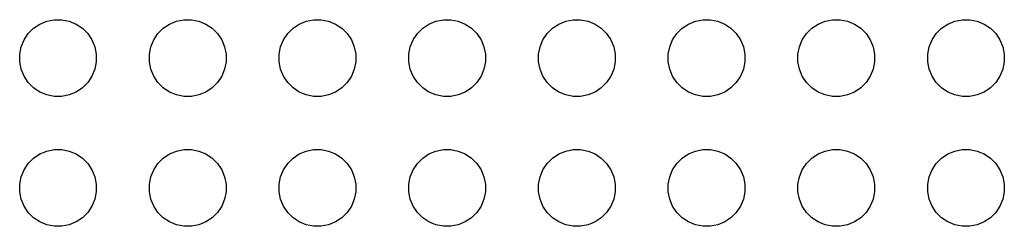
# Model space of a CAD drawing. Header units: millimetres. Extents: x 15 to 175, y 4 to 118.
# Tile 15 of 17: x 135 to 155, y 88 to 92. Entities that reach past the tile are written whole.
import ezdxf

# ---------------------------------------------------------------- set-up
doc = ezdxf.new("R2010")
doc.units = ezdxf.units.MM
doc.layers.add('B.Cu', color=153, linetype='CONTINUOUS', true_color=0x4d7fc4)

msp = doc.modelspace()

# ---------------------------------------------------------------- linework, layer by layer
at = {"layer": 'B.Cu', "linetype": 'CONTINUOUS'}
for p, q in [((135.963758, 91.967036), (136.108728, 91.995872)), ((136.108728, 91.995872), (136.256538, 91.995872)), ((136.256538, 91.995872), (136.401508, 91.967036)), ((138.503758, 91.967036), (138.648728, 91.995872)), ((138.648728, 91.995872), (138.796538, 91.995872)), ((138.796538, 91.995872), (138.941508, 91.967036)), ((141.043758, 91.967036), (141.188728, 91.995872)), ((141.188728, 91.995872), (141.336538, 91.995872)), ((141.336538, 91.995872), (141.481508, 91.967036)), ((143.583758, 91.967036), (143.728728, 91.995872)), ((143.728728, 91.995872), (143.876538, 91.995872)), ((143.876538, 91.995872), (144.021508, 91.967036)), ((146.123758, 91.967036), (146.268728, 91.995872)), ((146.268728, 91.995872), (146.416538, 91.995872)), ((146.416538, 91.995872), (146.561508, 91.967036)), ((148.663758, 91.967036), (148.808728, 91.995872)), ((148.808728, 91.995872), (148.956538, 91.995872)), ((148.956538, 91.995872), (149.101508, 91.967036)), ((151.203758, 91.967036), (151.348728, 91.995872)), ((151.348728, 91.995872), (151.496538, 91.995872)), ((151.496538, 91.995872), (151.641508, 91.967036)), ((153.743758, 91.967036), (153.888728, 91.995872)), ((153.888728, 91.995872), (154.036538, 91.995872)), ((154.036538, 91.995872), (154.181508, 91.967036)), ((135.599783, 91.723836), (135.7043, 91.828353)), ((135.7043, 91.828353), (135.8272, 91.910472)), ((135.8272, 91.910472), (135.963758, 91.967036)), ((136.401508, 91.967036), (136.538066, 91.910472)), ((136.538066, 91.910472), (136.660966, 91.828353)), ((136.660966, 91.828353), (136.765483, 91.723836)), ((138.139783, 91.723836), (138.2443, 91.828353)), ((138.2443, 91.828353), (138.3672, 91.910472)), ((138.3672, 91.910472), (138.503758, 91.967036)), ((138.941508, 91.967036), (139.078066, 91.910472)), ((139.078066, 91.910472), (139.200966, 91.828353)), ((139.200966, 91.828353), (139.305483, 91.723836)), ((140.679783, 91.723836), (140.7843, 91.828353)), ((140.7843, 91.828353), (140.9072, 91.910472)), ((140.9072, 91.910472), (141.043758, 91.967036)), ((141.481508, 91.967036), (141.618066, 91.910472)), ((141.618066, 91.910472), (141.740966, 91.828353)), ((141.740966, 91.828353), (141.845483, 91.723836)), ((143.219783, 91.723836), (143.3243, 91.828353)), ((143.3243, 91.828353), (143.4472, 91.910472)), ((143.4472, 91.910472), (143.583758, 91.967036)), ((144.021508, 91.967036), (144.158066, 91.910472)), ((144.158066, 91.910472), (144.280966, 91.828353)), ((144.280966, 91.828353), (144.385483, 91.723836)), ((145.759783, 91.723836), (145.8643, 91.828353)), ((145.8643, 91.828353), (145.9872, 91.910472)), ((145.9872, 91.910472), (146.123758, 91.967036)), ((146.561508, 91.967036), (146.698066, 91.910472)), ((146.698066, 91.910472), (146.820966, 91.828353)), ((146.820966, 91.828353), (146.925483, 91.723836)), ((148.299783, 91.723836), (148.4043, 91.828353)), ((148.4043, 91.828353), (148.5272, 91.910472)), ((148.5272, 91.910472), (148.663758, 91.967036)), ((149.101508, 91.967036), (149.238066, 91.910472)), ((149.238066, 91.910472), (149.360966, 91.828353)), ((149.360966, 91.828353), (149.465483, 91.723836)), ((150.839783, 91.723836), (150.9443, 91.828353)), ((150.9443, 91.828353), (151.0672, 91.910472)), ((151.0672, 91.910472), (151.203758, 91.967036)), ((151.641508, 91.967036), (151.778066, 91.910472)), ((151.778066, 91.910472), (151.900966, 91.828353)), ((151.900966, 91.828353), (152.005483, 91.723836)), ((153.379783, 91.723836), (153.4843, 91.828353)), ((153.4843, 91.828353), (153.6072, 91.910472)), ((153.6072, 91.910472), (153.743758, 91.967036)), ((154.181508, 91.967036), (154.318066, 91.910472)), ((154.318066, 91.910472), (154.440966, 91.828353)), ((154.440966, 91.828353), (154.545483, 91.723836)), ((135.4611, 91.464378), (135.517664, 91.600936)), ((135.517664, 91.600936), (135.599783, 91.723836)), ((136.765483, 91.723836), (136.847602, 91.600936)), ((136.847602, 91.600936), (136.904166, 91.464378)), ((138.0011, 91.464378), (138.057664, 91.600936)), ((138.057664, 91.600936), (138.139783, 91.723836)), ((139.305483, 91.723836), (139.387602, 91.600936)), ((139.387602, 91.600936), (139.444166, 91.464378)), ((140.5411, 91.464378), (140.597664, 91.600936)), ((140.597664, 91.600936), (140.679783, 91.723836)), ((141.845483, 91.723836), (141.927602, 91.600936)), ((141.927602, 91.600936), (141.984166, 91.464378)), ((143.0811, 91.464378), (143.137664, 91.600936)), ((143.137664, 91.600936), (143.219783, 91.723836)), ((144.385483, 91.723836), (144.467602, 91.600936)), ((144.467602, 91.600936), (144.524166, 91.464378)), ((145.6211, 91.464378), (145.677664, 91.600936)), ((145.677664, 91.600936), (145.759783, 91.723836)), ((146.925483, 91.723836), (147.007602, 91.600936)), ((147.007602, 91.600936), (147.064166, 91.464378)), ((148.1611, 91.464378), (148.217664, 91.600936)), ((148.217664, 91.600936), (148.299783, 91.723836)), ((149.465483, 91.723836), (149.547602, 91.600936)), ((149.547602, 91.600936), (149.604166, 91.464378)), ((150.7011, 91.464378), (150.757664, 91.600936)), ((150.757664, 91.600936), (150.839783, 91.723836)), ((152.005483, 91.723836), (152.087602, 91.600936)), ((152.087602, 91.600936), (152.144166, 91.464378)), ((153.2411, 91.464378), (153.297664, 91.600936)), ((153.297664, 91.600936), (153.379783, 91.723836)), ((154.545483, 91.723836), (154.627602, 91.600936)), ((154.627602, 91.600936), (154.684166, 91.464378)), ((135.432264, 91.319408), (135.4611, 91.464378)), ((136.904166, 91.464378), (136.933002, 91.319408)), ((137.972264, 91.319408), (138.0011, 91.464378)), ((139.444166, 91.464378), (139.473002, 91.319408)), ((140.512264, 91.319408), (140.5411, 91.464378)), ((141.984166, 91.464378), (142.013002, 91.319408)), ((143.052264, 91.319408), (143.0811, 91.464378)), ((144.524166, 91.464378), (144.553002, 91.319408)), ((145.592264, 91.319408), (145.6211, 91.464378)), ((147.064166, 91.464378), (147.093002, 91.319408)), ((148.132264, 91.319408), (148.1611, 91.464378)), ((149.604166, 91.464378), (149.633002, 91.319408)), ((150.672264, 91.319408), (150.7011, 91.464378)), ((152.144166, 91.464378), (152.173002, 91.319408)), ((153.212264, 91.319408), (153.2411, 91.464378)), ((154.684166, 91.464378), (154.713002, 91.319408)), ((135.432264, 91.171598), (135.432264, 91.319408)), ((136.933002, 91.319408), (136.933002, 91.171598)), ((137.972264, 91.171598), (137.972264, 91.319408)), ((139.473002, 91.319408), (139.473002, 91.171598)), ((140.512264, 91.171598), (140.512264, 91.319408)), ((142.013002, 91.319408), (142.013002, 91.171598)), ((143.052264, 91.171598), (143.052264, 91.319408)), ((144.553002, 91.319408), (144.553002, 91.171598)), ((145.592264, 91.171598), (145.592264, 91.319408)), ((147.093002, 91.319408), (147.093002, 91.171598)), ((148.132264, 91.171598), (148.132264, 91.319408)), ((149.633002, 91.319408), (149.633002, 91.171598)), ((150.672264, 91.171598), (150.672264, 91.319408)), ((152.173002, 91.319408), (152.173002, 91.171598)), ((153.212264, 91.171598), (153.212264, 91.319408)), ((154.713002, 91.319408), (154.713002, 91.171598)), ((135.4611, 91.026628), (135.432264, 91.171598)), ((135.517664, 90.89007), (135.4611, 91.026628)), ((136.904166, 91.026628), (136.847602, 90.89007)), ((136.933002, 91.171598), (136.904166, 91.026628)), ((138.0011, 91.026628), (137.972264, 91.171598)), ((138.057664, 90.89007), (138.0011, 91.026628)), ((139.444166, 91.026628), (139.387602, 90.89007)), ((139.473002, 91.171598), (139.444166, 91.026628)), ((140.5411, 91.026628), (140.512264, 91.171598)), ((140.597664, 90.89007), (140.5411, 91.026628)), ((141.984166, 91.026628), (141.927602, 90.89007)), ((142.013002, 91.171598), (141.984166, 91.026628)), ((143.0811, 91.026628), (143.052264, 91.171598)), ((143.137664, 90.89007), (143.0811, 91.026628)), ((144.524166, 91.026628), (144.467602, 90.89007)), ((144.553002, 91.171598), (144.524166, 91.026628)), ((145.6211, 91.026628), (145.592264, 91.171598)), ((145.677664, 90.89007), (145.6211, 91.026628)), ((147.064166, 91.026628), (147.007602, 90.89007)), ((147.093002, 91.171598), (147.064166, 91.026628)), ((148.1611, 91.026628), (148.132264, 91.171598)), ((148.217664, 90.89007), (148.1611, 91.026628)), ((149.604166, 91.026628), (149.547602, 90.89007)), ((149.633002, 91.171598), (149.604166, 91.026628)), ((150.7011, 91.026628), (150.672264, 91.171598)), ((150.757664, 90.89007), (150.7011, 91.026628)), ((152.144166, 91.026628), (152.087602, 90.89007)), ((152.173002, 91.171598), (152.144166, 91.026628)), ((153.2411, 91.026628), (153.212264, 91.171598)), ((153.297664, 90.89007), (153.2411, 91.026628)), ((154.684166, 91.026628), (154.627602, 90.89007)), ((154.713002, 91.171598), (154.684166, 91.026628)), ((135.599783, 90.76717), (135.517664, 90.89007)), ((136.847602, 90.89007), (136.765483, 90.76717)), ((138.139783, 90.76717), (138.057664, 90.89007)), ((139.387602, 90.89007), (139.305483, 90.76717)), ((140.679783, 90.76717), (140.597664, 90.89007)), ((141.927602, 90.89007), (141.845483, 90.76717)), ((143.219783, 90.76717), (143.137664, 90.89007)), ((144.467602, 90.89007), (144.385483, 90.76717)), ((145.759783, 90.76717), (145.677664, 90.89007)), ((147.007602, 90.89007), (146.925483, 90.76717)), ((148.299783, 90.76717), (148.217664, 90.89007)), ((149.547602, 90.89007), (149.465483, 90.76717)), ((150.839783, 90.76717), (150.757664, 90.89007)), ((152.087602, 90.89007), (152.005483, 90.76717)), ((153.379783, 90.76717), (153.297664, 90.89007)), ((154.627602, 90.89007), (154.545483, 90.76717)), ((135.7043, 90.662653), (135.599783, 90.76717)), ((135.8272, 90.580534), (135.7043, 90.662653)), ((136.660966, 90.662653), (136.538066, 90.580534)), ((136.765483, 90.76717), (136.660966, 90.662653)), ((138.2443, 90.662653), (138.139783, 90.76717)), ((138.3672, 90.580534), (138.2443, 90.662653)), ((139.200966, 90.662653), (139.078066, 90.580534)), ((139.305483, 90.76717), (139.200966, 90.662653)), ((140.7843, 90.662653), (140.679783, 90.76717)), ((140.9072, 90.580534), (140.7843, 90.662653)), ((141.740966, 90.662653), (141.618066, 90.580534)), ((141.845483, 90.76717), (141.740966, 90.662653)), ((143.3243, 90.662653), (143.219783, 90.76717)), ((143.4472, 90.580534), (143.3243, 90.662653)), ((144.280966, 90.662653), (144.158066, 90.580534)), ((144.385483, 90.76717), (144.280966, 90.662653)), ((145.8643, 90.662653), (145.759783, 90.76717)), ((145.9872, 90.580534), (145.8643, 90.662653)), ((146.820966, 90.662653), (146.698066, 90.580534)), ((146.925483, 90.76717), (146.820966, 90.662653)), ((148.4043, 90.662653), (148.299783, 90.76717)), ((148.5272, 90.580534), (148.4043, 90.662653)), ((149.360966, 90.662653), (149.238066, 90.580534)), ((149.465483, 90.76717), (149.360966, 90.662653)), ((150.9443, 90.662653), (150.839783, 90.76717)), ((151.0672, 90.580534), (150.9443, 90.662653)), ((151.900966, 90.662653), (151.778066, 90.580534)), ((152.005483, 90.76717), (151.900966, 90.662653)), ((153.4843, 90.662653), (153.379783, 90.76717)), ((153.6072, 90.580534), (153.4843, 90.662653)), ((154.440966, 90.662653), (154.318066, 90.580534)), ((154.545483, 90.76717), (154.440966, 90.662653)), ((135.963758, 90.52397), (135.8272, 90.580534)), ((136.108728, 90.495134), (135.963758, 90.52397)), ((136.256538, 90.495134), (136.108728, 90.495134)), ((136.401508, 90.52397), (136.256538, 90.495134)), ((136.538066, 90.580534), (136.401508, 90.52397)), ((138.503758, 90.52397), (138.3672, 90.580534)), ((138.648728, 90.495134), (138.503758, 90.52397)), ((138.796538, 90.495134), (138.648728, 90.495134)), ((138.941508, 90.52397), (138.796538, 90.495134)), ((139.078066, 90.580534), (138.941508, 90.52397)), ((141.043758, 90.52397), (140.9072, 90.580534)), ((141.188728, 90.495134), (141.043758, 90.52397)), ((141.336538, 90.495134), (141.188728, 90.495134)), ((141.481508, 90.52397), (141.336538, 90.495134)), ((141.618066, 90.580534), (141.481508, 90.52397)), ((143.583758, 90.52397), (143.4472, 90.580534)), ((143.728728, 90.495134), (143.583758, 90.52397)), ((143.876538, 90.495134), (143.728728, 90.495134)), ((144.021508, 90.52397), (143.876538, 90.495134)), ((144.158066, 90.580534), (144.021508, 90.52397)), ((146.123758, 90.52397), (145.9872, 90.580534)), ((146.268728, 90.495134), (146.123758, 90.52397)), ((146.416538, 90.495134), (146.268728, 90.495134)), ((146.561508, 90.52397), (146.416538, 90.495134)), ((146.698066, 90.580534), (146.561508, 90.52397)), ((148.663758, 90.52397), (148.5272, 90.580534)), ((148.808728, 90.495134), (148.663758, 90.52397)), ((148.956538, 90.495134), (148.808728, 90.495134)), ((149.101508, 90.52397), (148.956538, 90.495134)), ((149.238066, 90.580534), (149.101508, 90.52397)), ((151.203758, 90.52397), (151.0672, 90.580534)), ((151.348728, 90.495134), (151.203758, 90.52397)), ((151.496538, 90.495134), (151.348728, 90.495134)), ((151.641508, 90.52397), (151.496538, 90.495134)), ((151.778066, 90.580534), (151.641508, 90.52397)), ((153.743758, 90.52397), (153.6072, 90.580534)), ((153.888728, 90.495134), (153.743758, 90.52397)), ((154.036538, 90.495134), (153.888728, 90.495134)), ((154.181508, 90.52397), (154.036538, 90.495134)), ((154.318066, 90.580534), (154.181508, 90.52397)), ((135.599783, 89.183836), (135.7043, 89.288353)), ((135.7043, 89.288353), (135.8272, 89.370472)), ((135.8272, 89.370472), (135.963758, 89.427036)), ((135.963758, 89.427036), (136.108728, 89.455872)), ((136.108728, 89.455872), (136.256538, 89.455872)), ((136.256538, 89.455872), (136.401508, 89.427036)), ((136.401508, 89.427036), (136.538066, 89.370472)), ((136.538066, 89.370472), (136.660966, 89.288353)), ((136.660966, 89.288353), (136.765483, 89.183836)), ((138.139783, 89.183836), (138.2443, 89.288353)), ((138.2443, 89.288353), (138.3672, 89.370472)), ((138.3672, 89.370472), (138.503758, 89.427036)), ((138.503758, 89.427036), (138.648728, 89.455872)), ((138.648728, 89.455872), (138.796538, 89.455872)), ((138.796538, 89.455872), (138.941508, 89.427036)), ((138.941508, 89.427036), (139.078066, 89.370472)), ((139.078066, 89.370472), (139.200966, 89.288353)), ((139.200966, 89.288353), (139.305483, 89.183836)), ((140.679783, 89.183836), (140.7843, 89.288353)), ((140.7843, 89.288353), (140.9072, 89.370472)), ((140.9072, 89.370472), (141.043758, 89.427036)), ((141.043758, 89.427036), (141.188728, 89.455872)), ((141.188728, 89.455872), (141.336538, 89.455872)), ((141.336538, 89.455872), (141.481508, 89.427036)), ((141.481508, 89.427036), (141.618066, 89.370472)), ((141.618066, 89.370472), (141.740966, 89.288353)), ((141.740966, 89.288353), (141.845483, 89.183836)), ((143.219783, 89.183836), (143.3243, 89.288353)), ((143.3243, 89.288353), (143.4472, 89.370472)), ((143.4472, 89.370472), (143.583758, 89.427036)), ((143.583758, 89.427036), (143.728728, 89.455872)), ((143.728728, 89.455872), (143.876538, 89.455872)), ((143.876538, 89.455872), (144.021508, 89.427036)), ((144.021508, 89.427036), (144.158066, 89.370472)), ((144.158066, 89.370472), (144.280966, 89.288353)), ((144.280966, 89.288353), (144.385483, 89.183836)), ((145.759783, 89.183836), (145.8643, 89.288353)), ((145.8643, 89.288353), (145.9872, 89.370472)), ((145.9872, 89.370472), (146.123758, 89.427036)), ((146.123758, 89.427036), (146.268728, 89.455872)), ((146.268728, 89.455872), (146.416538, 89.455872)), ((146.416538, 89.455872), (146.561508, 89.427036)), ((146.561508, 89.427036), (146.698066, 89.370472)), ((146.698066, 89.370472), (146.820966, 89.288353)), ((146.820966, 89.288353), (146.925483, 89.183836)), ((148.299783, 89.183836), (148.4043, 89.288353)), ((148.4043, 89.288353), (148.5272, 89.370472)), ((148.5272, 89.370472), (148.663758, 89.427036)), ((148.663758, 89.427036), (148.808728, 89.455872)), ((148.808728, 89.455872), (148.956538, 89.455872)), ((148.956538, 89.455872), (149.101508, 89.427036)), ((149.101508, 89.427036), (149.238066, 89.370472)), ((149.238066, 89.370472), (149.360966, 89.288353)), ((149.360966, 89.288353), (149.465483, 89.183836)), ((150.839783, 89.183836), (150.9443, 89.288353)), ((150.9443, 89.288353), (151.0672, 89.370472)), ((151.0672, 89.370472), (151.203758, 89.427036)), ((151.203758, 89.427036), (151.348728, 89.455872)), ((151.348728, 89.455872), (151.496538, 89.455872)), ((151.496538, 89.455872), (151.641508, 89.427036)), ((151.641508, 89.427036), (151.778066, 89.370472)), ((151.778066, 89.370472), (151.900966, 89.288353)), ((151.900966, 89.288353), (152.005483, 89.183836)), ((153.379783, 89.183836), (153.4843, 89.288353)), ((153.4843, 89.288353), (153.6072, 89.370472)), ((153.6072, 89.370472), (153.743758, 89.427036)), ((153.743758, 89.427036), (153.888728, 89.455872)), ((153.888728, 89.455872), (154.036538, 89.455872)), ((154.036538, 89.455872), (154.181508, 89.427036)), ((154.181508, 89.427036), (154.318066, 89.370472)), ((154.318066, 89.370472), (154.440966, 89.288353)), ((154.440966, 89.288353), (154.545483, 89.183836)), ((135.517664, 89.060936), (135.599783, 89.183836)), ((136.765483, 89.183836), (136.847602, 89.060936)), ((138.057664, 89.060936), (138.139783, 89.183836)), ((139.305483, 89.183836), (139.387602, 89.060936)), ((140.597664, 89.060936), (140.679783, 89.183836)), ((141.845483, 89.183836), (141.927602, 89.060936)), ((143.137664, 89.060936), (143.219783, 89.183836)), ((144.385483, 89.183836), (144.467602, 89.060936)), ((145.677664, 89.060936), (145.759783, 89.183836)), ((146.925483, 89.183836), (147.007602, 89.060936)), ((148.217664, 89.060936), (148.299783, 89.183836)), ((149.465483, 89.183836), (149.547602, 89.060936)), ((150.757664, 89.060936), (150.839783, 89.183836)), ((152.005483, 89.183836), (152.087602, 89.060936)), ((153.297664, 89.060936), (153.379783, 89.183836)), ((154.545483, 89.183836), (154.627602, 89.060936)), ((135.432264, 88.779408), (135.4611, 88.924378)), ((135.4611, 88.924378), (135.517664, 89.060936)), ((136.847602, 89.060936), (136.904166, 88.924378)), ((136.904166, 88.924378), (136.933002, 88.779408)), ((137.972264, 88.779408), (138.0011, 88.924378)), ((138.0011, 88.924378), (138.057664, 89.060936)), ((139.387602, 89.060936), (139.444166, 88.924378)), ((139.444166, 88.924378), (139.473002, 88.779408)), ((140.512264, 88.779408), (140.5411, 88.924378)), ((140.5411, 88.924378), (140.597664, 89.060936)), ((141.927602, 89.060936), (141.984166, 88.924378)), ((141.984166, 88.924378), (142.013002, 88.779408)), ((143.052264, 88.779408), (143.0811, 88.924378)), ((143.0811, 88.924378), (143.137664, 89.060936)), ((144.467602, 89.060936), (144.524166, 88.924378)), ((144.524166, 88.924378), (144.553002, 88.779408)), ((145.592264, 88.779408), (145.6211, 88.924378)), ((145.6211, 88.924378), (145.677664, 89.060936)), ((147.007602, 89.060936), (147.064166, 88.924378)), ((147.064166, 88.924378), (147.093002, 88.779408)), ((148.132264, 88.779408), (148.1611, 88.924378)), ((148.1611, 88.924378), (148.217664, 89.060936)), ((149.547602, 89.060936), (149.604166, 88.924378)), ((149.604166, 88.924378), (149.633002, 88.779408)), ((150.672264, 88.779408), (150.7011, 88.924378)), ((150.7011, 88.924378), (150.757664, 89.060936)), ((152.087602, 89.060936), (152.144166, 88.924378)), ((152.144166, 88.924378), (152.173002, 88.779408)), ((153.212264, 88.779408), (153.2411, 88.924378)), ((153.2411, 88.924378), (153.297664, 89.060936)), ((154.627602, 89.060936), (154.684166, 88.924378)), ((154.684166, 88.924378), (154.713002, 88.779408)), ((135.432264, 88.631598), (135.432264, 88.779408)), ((136.933002, 88.779408), (136.933002, 88.631598)), ((137.972264, 88.631598), (137.972264, 88.779408)), ((139.473002, 88.779408), (139.473002, 88.631598)), ((140.512264, 88.631598), (140.512264, 88.779408)), ((142.013002, 88.779408), (142.013002, 88.631598)), ((143.052264, 88.631598), (143.052264, 88.779408)), ((144.553002, 88.779408), (144.553002, 88.631598)), ((145.592264, 88.631598), (145.592264, 88.779408)), ((147.093002, 88.779408), (147.093002, 88.631598)), ((148.132264, 88.631598), (148.132264, 88.779408)), ((149.633002, 88.779408), (149.633002, 88.631598)), ((150.672264, 88.631598), (150.672264, 88.779408)), ((152.173002, 88.779408), (152.173002, 88.631598)), ((153.212264, 88.631598), (153.212264, 88.779408)), ((154.713002, 88.779408), (154.713002, 88.631598)), ((135.4611, 88.486628), (135.432264, 88.631598)), ((136.933002, 88.631598), (136.904166, 88.486628)), ((138.0011, 88.486628), (137.972264, 88.631598)), ((139.473002, 88.631598), (139.444166, 88.486628)), ((140.5411, 88.486628), (140.512264, 88.631598)), ((142.013002, 88.631598), (141.984166, 88.486628)), ((143.0811, 88.486628), (143.052264, 88.631598)), ((144.553002, 88.631598), (144.524166, 88.486628)), ((145.6211, 88.486628), (145.592264, 88.631598)), ((147.093002, 88.631598), (147.064166, 88.486628)), ((148.1611, 88.486628), (148.132264, 88.631598)), ((149.633002, 88.631598), (149.604166, 88.486628)), ((150.7011, 88.486628), (150.672264, 88.631598)), ((152.173002, 88.631598), (152.144166, 88.486628)), ((153.2411, 88.486628), (153.212264, 88.631598)), ((154.713002, 88.631598), (154.684166, 88.486628)), ((135.517664, 88.35007), (135.4611, 88.486628)), ((135.599783, 88.22717), (135.517664, 88.35007)), ((136.847602, 88.35007), (136.765483, 88.22717)), ((136.904166, 88.486628), (136.847602, 88.35007)), ((138.057664, 88.35007), (138.0011, 88.486628)), ((138.139783, 88.22717), (138.057664, 88.35007)), ((139.387602, 88.35007), (139.305483, 88.22717)), ((139.444166, 88.486628), (139.387602, 88.35007)), ((140.597664, 88.35007), (140.5411, 88.486628)), ((140.679783, 88.22717), (140.597664, 88.35007)), ((141.927602, 88.35007), (141.845483, 88.22717)), ((141.984166, 88.486628), (141.927602, 88.35007)), ((143.137664, 88.35007), (143.0811, 88.486628)), ((143.219783, 88.22717), (143.137664, 88.35007)), ((144.467602, 88.35007), (144.385483, 88.22717)), ((144.524166, 88.486628), (144.467602, 88.35007)), ((145.677664, 88.35007), (145.6211, 88.486628)), ((145.759783, 88.22717), (145.677664, 88.35007)), ((147.007602, 88.35007), (146.925483, 88.22717)), ((147.064166, 88.486628), (147.007602, 88.35007)), ((148.217664, 88.35007), (148.1611, 88.486628)), ((148.299783, 88.22717), (148.217664, 88.35007)), ((149.547602, 88.35007), (149.465483, 88.22717)), ((149.604166, 88.486628), (149.547602, 88.35007)), ((150.757664, 88.35007), (150.7011, 88.486628)), ((150.839783, 88.22717), (150.757664, 88.35007)), ((152.087602, 88.35007), (152.005483, 88.22717)), ((152.144166, 88.486628), (152.087602, 88.35007)), ((153.297664, 88.35007), (153.2411, 88.486628)), ((153.379783, 88.22717), (153.297664, 88.35007)), ((154.627602, 88.35007), (154.545483, 88.22717)), ((154.684166, 88.486628), (154.627602, 88.35007)), ((135.7043, 88.122653), (135.599783, 88.22717)), ((135.8272, 88.040534), (135.7043, 88.122653)), ((136.660966, 88.122653), (136.538066, 88.040534)), ((136.765483, 88.22717), (136.660966, 88.122653)), ((138.2443, 88.122653), (138.139783, 88.22717)), ((138.3672, 88.040534), (138.2443, 88.122653)), ((139.200966, 88.122653), (139.078066, 88.040534)), ((139.305483, 88.22717), (139.200966, 88.122653)), ((140.7843, 88.122653), (140.679783, 88.22717)), ((140.9072, 88.040534), (140.7843, 88.122653)), ((141.740966, 88.122653), (141.618066, 88.040534)), ((141.845483, 88.22717), (141.740966, 88.122653)), ((143.3243, 88.122653), (143.219783, 88.22717)), ((143.4472, 88.040534), (143.3243, 88.122653)), ((144.280966, 88.122653), (144.158066, 88.040534)), ((144.385483, 88.22717), (144.280966, 88.122653)), ((145.8643, 88.122653), (145.759783, 88.22717)), ((145.9872, 88.040534), (145.8643, 88.122653)), ((146.820966, 88.122653), (146.698066, 88.040534)), ((146.925483, 88.22717), (146.820966, 88.122653)), ((148.4043, 88.122653), (148.299783, 88.22717)), ((148.5272, 88.040534), (148.4043, 88.122653)), ((149.360966, 88.122653), (149.238066, 88.040534)), ((149.465483, 88.22717), (149.360966, 88.122653)), ((150.9443, 88.122653), (150.839783, 88.22717)), ((151.0672, 88.040534), (150.9443, 88.122653)), ((151.900966, 88.122653), (151.778066, 88.040534)), ((152.005483, 88.22717), (151.900966, 88.122653)), ((153.4843, 88.122653), (153.379783, 88.22717)), ((153.6072, 88.040534), (153.4843, 88.122653)), ((154.440966, 88.122653), (154.318066, 88.040534)), ((154.545483, 88.22717), (154.440966, 88.122653)), ((135.963758, 87.98397), (135.8272, 88.040534)), ((136.108728, 87.955134), (135.963758, 87.98397)), ((136.256538, 87.955134), (136.108728, 87.955134)), ((136.401508, 87.98397), (136.256538, 87.955134)), ((136.538066, 88.040534), (136.401508, 87.98397)), ((138.503758, 87.98397), (138.3672, 88.040534)), ((138.648728, 87.955134), (138.503758, 87.98397)), ((138.796538, 87.955134), (138.648728, 87.955134)), ((138.941508, 87.98397), (138.796538, 87.955134)), ((139.078066, 88.040534), (138.941508, 87.98397)), ((141.043758, 87.98397), (140.9072, 88.040534)), ((141.188728, 87.955134), (141.043758, 87.98397)), ((141.336538, 87.955134), (141.188728, 87.955134)), ((141.481508, 87.98397), (141.336538, 87.955134)), ((141.618066, 88.040534), (141.481508, 87.98397)), ((143.583758, 87.98397), (143.4472, 88.040534)), ((143.728728, 87.955134), (143.583758, 87.98397)), ((143.876538, 87.955134), (143.728728, 87.955134)), ((144.021508, 87.98397), (143.876538, 87.955134)), ((144.158066, 88.040534), (144.021508, 87.98397)), ((146.123758, 87.98397), (145.9872, 88.040534)), ((146.268728, 87.955134), (146.123758, 87.98397)), ((146.416538, 87.955134), (146.268728, 87.955134)), ((146.561508, 87.98397), (146.416538, 87.955134)), ((146.698066, 88.040534), (146.561508, 87.98397)), ((148.663758, 87.98397), (148.5272, 88.040534)), ((148.808728, 87.955134), (148.663758, 87.98397)), ((148.956538, 87.955134), (148.808728, 87.955134)), ((149.101508, 87.98397), (148.956538, 87.955134)), ((149.238066, 88.040534), (149.101508, 87.98397)), ((151.203758, 87.98397), (151.0672, 88.040534)), ((151.348728, 87.955134), (151.203758, 87.98397)), ((151.496538, 87.955134), (151.348728, 87.955134)), ((151.641508, 87.98397), (151.496538, 87.955134)), ((151.778066, 88.040534), (151.641508, 87.98397)), ((153.743758, 87.98397), (153.6072, 88.040534)), ((153.888728, 87.955134), (153.743758, 87.98397)), ((154.036538, 87.955134), (153.888728, 87.955134)), ((154.181508, 87.98397), (154.036538, 87.955134)), ((154.318066, 88.040534), (154.181508, 87.98397))]:
    msp.add_line(p, q, dxfattribs=at)

doc.saveas('drawing.dxf')
